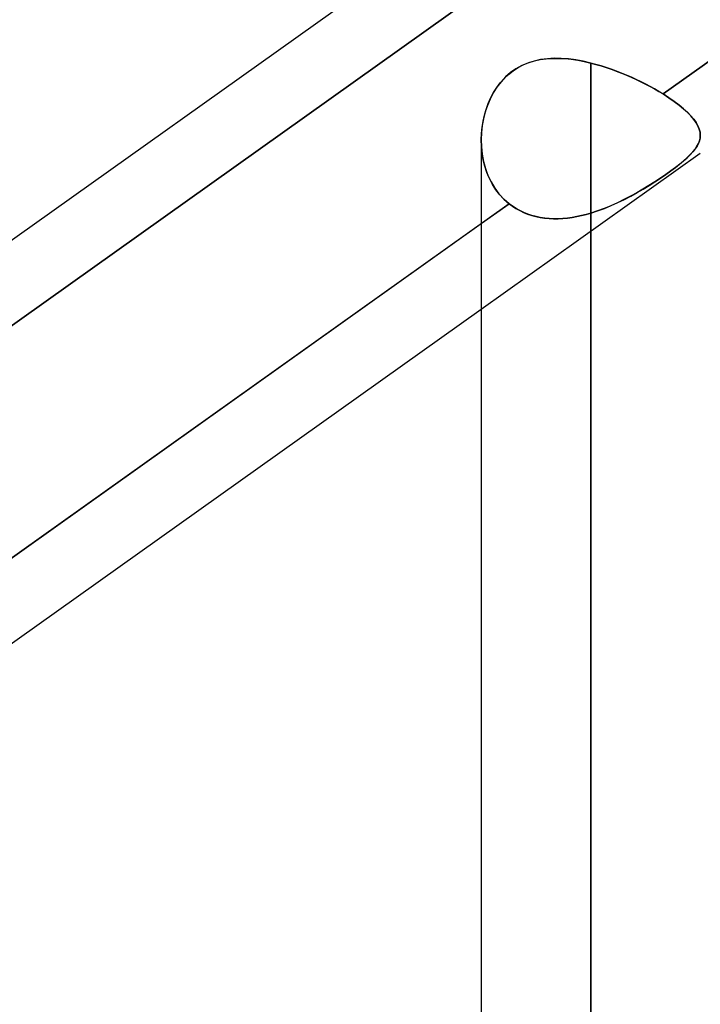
# Model space of a CAD drawing. Header units: millimetres. Extents: x -120 to 100, y -270 to 270.
# Tile 63 of 79: x -43.74 to -37.48, y 137.43 to 146.49. Entities that reach past the tile are written whole.
import ezdxf

# ---------------------------------------------------------------- set-up
doc = ezdxf.new("R2010")
doc.units = ezdxf.units.MM
doc.layers.add('MAIN-1', color=7, linetype='Continuous')
doc.layers.add('MAIN-2', color=7, linetype='Continuous')

msp = doc.modelspace()

# ---------------------------------------------------------------- linework, layer by layer
at = {"layer": 'MAIN-1'}
for p, q in [((-49.3656, 140.507), (-29.3656, 154.7552)), ((-37.8233, 145.8057), (-29.4962, 151.738)), ((-39.0069, 146.1098), (-38.9532, 146.1216)), ((-38.9532, 146.1216), (-38.8981, 146.1293)), ((-38.8981, 146.1293), (-38.8417, 146.1333)), ((-38.8417, 146.1333), (-38.7844, 146.1337)), ((-38.7844, 146.1337), (-38.7262, 146.1308)), ((-38.7262, 146.1308), (-38.6675, 146.1248)), ((-38.6675, 146.1248), (-38.6082, 146.116)), ((-38.6082, 146.116), (-38.5486, 146.1046)), ((-39.2027, 146.0196), (-39.1572, 146.0487)), ((-39.1572, 146.0487), (-39.109, 146.0736)), ((-39.109, 146.0736), (-39.0588, 146.0939)), ((-39.0588, 146.0939), (-39.0069, 146.1098)), ((-38.5486, 146.1046), (-38.4888, 146.0908)), ((-38.4888, 146.0908), (-38.4888, 0)), ((-38.4888, 146.0908), (-38.4416, 146.0784)), ((-38.4416, 146.0784), (-38.3945, 146.0648)), ((-38.3945, 146.0648), (-38.3474, 146.0499)), ((-38.3474, 146.0499), (-38.3005, 146.0339)), ((-38.3005, 146.0339), (-38.2538, 146.0168)), ((-39.3206, 145.9089), (-39.2844, 145.9495)), ((-39.2844, 145.9495), (-39.2451, 145.9864)), ((-39.2451, 145.9864), (-39.2027, 146.0196)), ((-38.2538, 146.0168), (-38.2074, 145.9988)), ((-38.2074, 145.9988), (-38.1614, 145.9798)), ((-38.1614, 145.9798), (-38.1158, 145.96)), ((-38.1158, 145.96), (-38.0709, 145.9394)), ((-38.0709, 145.9394), (-38.0268, 145.9182)), ((-39.3834, 145.8179), (-39.3537, 145.8649)), ((-39.3537, 145.8649), (-39.3206, 145.9089)), ((-38.0268, 145.9182), (-37.9838, 145.8966)), ((-37.9838, 145.8966), (-37.9419, 145.8744)), ((-37.9419, 145.8744), (-37.9011, 145.8519)), ((-37.9011, 145.8519), (-37.8616, 145.8289)), ((-39.4323, 145.7171), (-39.4096, 145.7685)), ((-39.4096, 145.7685), (-39.3834, 145.8179)), ((-37.8616, 145.8289), (-37.8233, 145.8057)), ((-37.8233, 145.8057), (-37.7703, 145.7715)), ((-37.7703, 145.7715), (-37.7213, 145.7374)), ((-39.4673, 145.6099), (-39.4516, 145.6641)), ((-39.4516, 145.6641), (-39.4323, 145.7171)), ((-37.7213, 145.7374), (-37.6764, 145.7036)), ((-37.6764, 145.7036), (-37.6359, 145.6701)), ((-37.6359, 145.6701), (-37.5997, 145.637)), ((-39.4797, 145.5547), (-39.4673, 145.6099)), ((-37.5997, 145.637), (-37.5683, 145.6046)), ((-37.5683, 145.6046), (-37.5418, 145.5731)), ((-37.5418, 145.5731), (-37.5201, 145.5423)), ((-39.4941, 145.4428), (-39.4886, 145.499)), ((-39.4886, 145.499), (-39.4797, 145.5547)), ((-37.5201, 145.5423), (-37.5033, 145.5123)), ((-37.5033, 145.5123), (-37.4912, 145.483)), ((-37.4912, 145.483), (-37.4839, 145.4544)), ((-39.4962, 145.3864), (-39.4941, 145.4428)), ((-37.4839, 145.4544), (-37.4813, 145.4266)), ((-39.4963, 145.3799), (-39.4963, 0)), ((-47.8256, 138.68), (-39.4963, 144.6139)), ((-47.2533, 138.3008), (-39.4962, 143.827))]:
    msp.add_line(p, q, dxfattribs=at)
at = {"layer": 'MAIN-2'}
for p, q in [((-29.2387, 151.9215), (-37.8233, 145.8057)), ((-39.2092, 146.9556), (-47.7904, 140.8423)), ((-47.7904, 140.8423), (-39.2092, 146.9556)), ((-38.9497, 146.1222), (-39.0096, 146.1091)), ((-38.888, 146.1303), (-38.9497, 146.1222)), ((-38.8245, 146.1338), (-38.888, 146.1303)), ((-38.7595, 146.1328), (-38.8245, 146.1338)), ((-38.6932, 146.1278), (-38.7595, 146.1328)), ((-38.6259, 146.1189), (-38.6932, 146.1278)), ((-38.5576, 146.1065), (-38.6259, 146.1189)), ((-39.1763, 146.0372), (-39.2259, 146.0022)), ((-39.1232, 146.0669), (-39.1763, 146.0372)), ((-39.0675, 146.0908), (-39.1232, 146.0669)), ((-39.0096, 146.1091), (-39.0675, 146.0908)), ((-38.4888, 146.0908), (-38.5576, 146.1065)), ((-38.4888, 0), (-38.4888, 146.0908)), ((-38.4415, 146.0784), (-38.4888, 146.0908)), ((-38.3943, 146.0647), (-38.4415, 146.0784)), ((-38.3471, 146.0498), (-38.3943, 146.0647)), ((-38.3001, 146.0338), (-38.3471, 146.0498)), ((-38.2534, 146.0166), (-38.3001, 146.0338)), ((-39.2716, 145.9622), (-39.3134, 145.9176)), ((-39.2259, 146.0022), (-39.2716, 145.9622)), ((-38.2069, 145.9986), (-38.2534, 146.0166)), ((-38.1608, 145.9796), (-38.2069, 145.9986)), ((-38.1153, 145.9597), (-38.1608, 145.9796)), ((-38.0704, 145.9392), (-38.1153, 145.9597)), ((-38.0265, 145.9181), (-38.0704, 145.9392)), ((-39.3512, 145.8685), (-39.3848, 145.8155)), ((-39.3134, 145.9176), (-39.3512, 145.8685)), ((-37.9835, 145.8964), (-38.0265, 145.9181)), ((-37.9417, 145.8743), (-37.9835, 145.8964)), ((-37.901, 145.8518), (-37.9417, 145.8743)), ((-37.8615, 145.8289), (-37.901, 145.8518)), ((-39.4139, 145.7595), (-39.4386, 145.7009)), ((-39.3848, 145.8155), (-39.4139, 145.7595)), ((-37.8233, 145.8057), (-37.8615, 145.8289)), ((-37.77, 145.7713), (-37.8233, 145.8057)), ((-37.7208, 145.7371), (-37.77, 145.7713)), ((-39.4386, 145.7009), (-39.4589, 145.6404)), ((-37.6758, 145.7031), (-37.7208, 145.7371)), ((-37.6351, 145.6694), (-37.6758, 145.7031)), ((-37.5989, 145.6362), (-37.6351, 145.6694)), ((-39.4748, 145.5785), (-39.4863, 145.5155)), ((-39.4589, 145.6404), (-39.4748, 145.5785)), ((-37.5675, 145.6038), (-37.5989, 145.6362)), ((-37.5411, 145.5722), (-37.5675, 145.6038)), ((-37.5196, 145.5415), (-37.5411, 145.5722)), ((-39.4863, 145.5155), (-39.4935, 145.4517)), ((-37.5029, 145.5115), (-37.5196, 145.5415)), ((-37.4909, 145.4822), (-37.5029, 145.5115)), ((-37.4837, 145.4537), (-37.4909, 145.4822)), ((-39.4935, 145.4517), (-39.4962, 145.3876)), ((-37.4888, 145.3747), (-37.4831, 145.4001)), ((-37.483, 145.4009), (-37.4886, 145.3755)), ((-37.4813, 145.4259), (-37.4837, 145.4537)), ((-37.4831, 145.4001), (-37.4813, 145.4259)), ((-37.4813, 145.4266), (-37.483, 145.4009)), ((-39.4962, 145.3876), (-39.4942, 145.3187)), ((-39.4945, 145.3237), (-39.4962, 145.3864)), ((-39.4885, 145.2616), (-39.4945, 145.3237)), ((-39.4942, 145.3187), (-39.487, 145.2506)), ((-37.5496, 145.2732), (-37.5288, 145.2991)), ((-37.528, 145.3001), (-37.5488, 145.2742)), ((-37.5288, 145.2991), (-37.5117, 145.3244)), ((-37.5111, 145.3254), (-37.528, 145.3001)), ((-37.5117, 145.3244), (-37.4984, 145.3495)), ((-37.498, 145.3504), (-37.5111, 145.3254)), ((-37.4984, 145.3495), (-37.4888, 145.3747)), ((-37.4886, 145.3755), (-37.498, 145.3504)), ((-39.4962, 143.827), (-37.4812, 145.2625)), ((-39.4782, 145.2005), (-39.4885, 145.2616)), ((-39.487, 145.2506), (-39.4745, 145.1837)), ((-37.6354, 145.1903), (-37.6029, 145.2189)), ((-37.6019, 145.2199), (-37.6344, 145.1912)), ((-37.6029, 145.2189), (-37.5744, 145.2465)), ((-37.5734, 145.2475), (-37.6019, 145.2199)), ((-37.5744, 145.2465), (-37.5496, 145.2732)), ((-37.5488, 145.2742), (-37.5734, 145.2475)), ((-39.4635, 145.1407), (-39.4782, 145.2005)), ((-39.4745, 145.1837), (-39.4568, 145.1187)), ((-39.4444, 145.0829), (-39.4635, 145.1407)), ((-39.4568, 145.1187), (-39.4338, 145.056)), ((-37.7536, 145.0984), (-37.7108, 145.13)), ((-37.7102, 145.1305), (-37.7531, 145.0987)), ((-37.7108, 145.13), (-37.6715, 145.1606)), ((-37.6706, 145.1613), (-37.7102, 145.1305)), ((-37.6715, 145.1606), (-37.6354, 145.1903)), ((-37.6344, 145.1912), (-37.6706, 145.1613)), ((-39.421, 145.0273), (-39.4444, 145.0829)), ((-39.4338, 145.056), (-39.4055, 144.9962)), ((-39.3933, 144.9742), (-39.421, 145.0273)), ((-37.8486, 145.0322), (-37.9005, 144.9979)), ((-37.8998, 144.9983), (-37.8487, 145.0321)), ((-37.8487, 145.0321), (-37.7996, 145.0657)), ((-37.7992, 145.0659), (-37.8486, 145.0322)), ((-37.7996, 145.0657), (-37.7536, 145.0984)), ((-37.7531, 145.0987), (-37.7992, 145.0659)), ((-39.4055, 144.9962), (-39.3718, 144.9397)), ((-39.3611, 144.9241), (-39.3933, 144.9742)), ((-39.3718, 144.9397), (-39.3328, 144.8869)), ((-37.9542, 144.9638), (-38.0096, 144.9301)), ((-38.0072, 144.9315), (-37.9527, 144.9647)), ((-37.9005, 144.9979), (-37.9542, 144.9638)), ((-37.9527, 144.9647), (-37.8998, 144.9983)), ((-39.3247, 144.8773), (-39.3611, 144.9241)), ((-39.3328, 144.8869), (-39.2889, 144.8389)), ((-39.2845, 144.8345), (-39.3247, 144.8773)), ((-38.1244, 144.8649), (-38.1835, 144.8342)), ((-38.1791, 144.8363), (-38.1204, 144.8671)), ((-38.0664, 144.897), (-38.1244, 144.8649)), ((-38.1204, 144.8671), (-38.0632, 144.8988)), ((-38.0096, 144.9301), (-38.0664, 144.897)), ((-38.0632, 144.8988), (-38.0072, 144.9315)), ((-39.2405, 144.7961), (-47.8256, 138.68)), ((-39.4963, 144.6139), (-39.2405, 144.7961)), ((-39.2889, 144.8389), (-39.2405, 144.7961)), ((-39.2405, 144.7961), (-39.2845, 144.8345)), ((-39.2405, 144.7961), (-39.2093, 144.7729)), ((-39.2091, 144.7728), (-39.2405, 144.7961)), ((-39.2093, 144.7729), (-39.1765, 144.7518)), ((-39.176, 144.7515), (-39.2091, 144.7728)), ((-38.3042, 144.7776), (-38.3654, 144.7525)), ((-38.3624, 144.7537), (-38.3003, 144.7793)), ((-38.2435, 144.805), (-38.3042, 144.7776)), ((-38.3003, 144.7793), (-38.2391, 144.807)), ((-38.1835, 144.8342), (-38.2435, 144.805)), ((-38.2391, 144.807), (-38.1791, 144.8363)), ((-39.1765, 144.7518), (-39.1422, 144.7327)), ((-39.1415, 144.7323), (-39.176, 144.7515)), ((-39.1422, 144.7327), (-39.1065, 144.7157)), ((-39.1056, 144.7153), (-39.1415, 144.7323)), ((-39.1065, 144.7157), (-39.0696, 144.7009)), ((-39.0687, 144.7006), (-39.1056, 144.7153)), ((-39.0696, 144.7009), (-39.0318, 144.6884)), ((-39.0309, 144.6881), (-39.0687, 144.7006)), ((-39.0318, 144.6884), (-38.9931, 144.6781)), ((-38.9922, 144.6778), (-39.0309, 144.6881)), ((-38.9931, 144.6781), (-38.9536, 144.6699)), ((-38.9526, 144.6697), (-38.9922, 144.6778)), ((-38.9536, 144.6699), (-38.9133, 144.6639)), ((-38.9123, 144.6638), (-38.9526, 144.6697)), ((-38.7036, 144.6645), (-38.6608, 144.6703)), ((-38.6601, 144.6704), (-38.7029, 144.6646)), ((-38.6608, 144.6703), (-38.6178, 144.6778)), ((-38.6173, 144.6779), (-38.6601, 144.6704)), ((-38.6178, 144.6778), (-38.5748, 144.6869)), ((-38.5744, 144.687), (-38.6173, 144.6779)), ((-38.5748, 144.6869), (-38.5317, 144.6976)), ((-38.5315, 144.6977), (-38.5744, 144.687)), ((-38.5317, 144.6976), (-38.4888, 144.7098)), ((-38.4888, 144.7098), (-38.5315, 144.6977)), ((-38.4888, 144.7098), (-38.4253, 144.7304)), ((-38.4269, 144.7298), (-38.4888, 144.7098)), ((-38.4888, 144.7098), (-38.4888, 0)), ((-38.4888, 0), (-38.4888, 144.7098)), ((-38.3654, 144.7525), (-38.4269, 144.7298)), ((-38.4253, 144.7304), (-38.3624, 144.7537)), ((-38.9133, 144.6639), (-38.8723, 144.66)), ((-38.8713, 144.66), (-38.9123, 144.6638)), ((-38.8723, 144.66), (-38.8307, 144.6582)), ((-38.8297, 144.6582), (-38.8713, 144.66)), ((-38.8307, 144.6582), (-38.7887, 144.6584)), ((-38.7877, 144.6584), (-38.8297, 144.6582)), ((-38.7887, 144.6584), (-38.7463, 144.6605)), ((-38.7454, 144.6606), (-38.7877, 144.6584)), ((-38.7463, 144.6605), (-38.7036, 144.6645)), ((-38.7029, 144.6646), (-38.7454, 144.6606))]:
    msp.add_line(p, q, dxfattribs=at)

doc.saveas('drawing.dxf')
